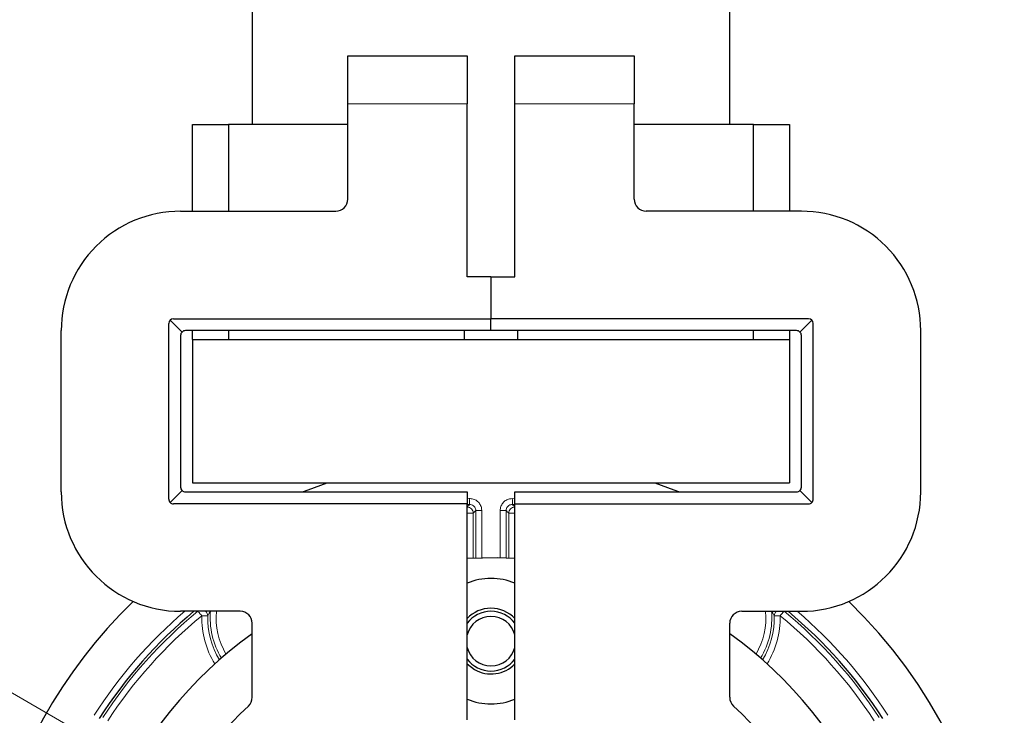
# Model space of a CAD drawing. Header units: millimetres. Extents: x 0 to 4205, y 0 to 2970.
# Tile 14 of 28: x 2306 to 2389, y 397 to 455. Entities that reach past the tile are written whole.
import ezdxf

# ---------------------------------------------------------------- set-up
doc = ezdxf.new("R2010")
doc.units = ezdxf.units.MM
doc.header["$LTSCALE"] = 5
doc.linetypes.add('PHANTOM', pattern=[12.7, 6.35, -1.27, 1.27, -1.27, 1.27, -1.27])
doc.styles.add('SLDTEXTSTYLE0', font='TXT', dxfattribs={"width": 0.605})
doc.dimstyles.new('SLDDIMSTYLE4', dxfattribs={"dimtxt": 12.841593, "dimasz": 16.5, "dimexe": 0, "dimexo": 0.0625, "dimgap": 3.210398, "dimtad": 1, "dimdec": 4, "dimlfac": 5, "dimzin": 12, "dimdsep": 46, "dimtxsty": 'SLDTEXTSTYLE0', "dimsah": 1, "dimcen": 0.09, "dimadec": 3, "dimazin": 3, "dimtfac": 1, "dimtdec": 1, "dimtofl": 0, "dimtmove": 0, "dimatfit": 3, "dimfxl": 0, "dimfrac": 2, "dimtolj": 1, "dimtzin": 12, "dimarcsym": 0})

# ---------------------------------------------------------------- blocks, each defined once
blk = doc.blocks.new('_D_10')
at = {"color": 7, "linetype": 'Continuous', "lineweight": 0}
for p, q in [((2016.561, 565.543), (1963.925, 595.933)), ((2016.561, 185.543), (1963.925, 155.153))]:
    blk.add_line(p, q, dxfattribs=at)
at = {"color": 7, "linetype": 'Continuous', "lineweight": 18}
blk.add_arc((2345.651, 375.543), 435.78, 150, 210, dxfattribs=at)
for points in [[(1968.255, 593.433), (1958.088, 580.199), (1962.465, 577.781)], [(1968.255, 157.653), (1962.465, 173.305), (1958.088, 170.888)]]:
    blk.add_solid(points, dxfattribs=at)
at = {"color": 7, "linetype": 'Continuous', "lineweight": 18, "insert": (1892.876, 390.713), "char_height": 13.2292, "attachment_point": 1, "rotation": 86.39538, "style": 'SLDTEXTSTYLE0'}
blk.add_mtext('60°', dxfattribs=at)

msp = doc.modelspace()

# ---------------------------------------------------------------- linework, layer by layer
at = {"color": 7, "linetype": 'PHANTOM', "lineweight": 18}
msp.add_line((2315.773074, 392.793276), (2016.561311, 565.543272), dxfattribs=at)
at = {"color": 7, "linetype": 'Continuous', "lineweight": 25}
for p, q in [((2325.650949, 486.293264), (2325.650949, 446.293273)), ((2365.65095, 446.293273), (2365.65095, 486.293264)), ((2333.65095, 452.043273), (2343.65095, 452.043273)), ((2333.65095, 448.043265), (2333.65095, 452.043273)), ((2343.65095, 452.043273), (2343.65095, 448.043265)), ((2347.65095, 452.043273), (2357.65095, 452.043273)), ((2347.65095, 448.043265), (2347.65095, 452.043273)), ((2357.65095, 452.043273), (2357.65095, 448.043265)), ((2333.65095, 440.043279), (2333.65095, 448.043265)), ((2343.65095, 433.543273), (2343.65095, 448.043265)), ((2347.65095, 433.543273), (2347.65095, 448.043265)), ((2357.65095, 440.043279), (2357.65095, 448.043265)), ((2320.65095, 439.043262), (2320.65095, 446.293273)), ((2320.65095, 446.293273), (2323.650949, 446.293273)), ((2323.650949, 446.293273), (2323.650949, 439.043262)), ((2333.65095, 446.293273), (2323.650949, 446.293273)), ((2367.65095, 446.293273), (2357.65095, 446.293273)), ((2367.65095, 439.043262), (2367.65095, 446.293273)), ((2367.65095, 446.293273), (2370.65095, 446.293273)), ((2370.65095, 446.293273), (2370.65095, 439.043262)), ((2319.650952, 439.043262), (2332.65095, 439.043262)), ((2371.65095, 439.043262), (2358.65095, 439.043262)), ((2345.650951, 433.543273), (2343.65095, 433.543273)), ((2345.650951, 433.543273), (2345.650951, 430.043288)), ((2345.650951, 433.543273), (2347.65095, 433.543273)), ((2318.768106, 429.926105), (2319.768108, 428.926118)), ((2319.050949, 430.043288), (2345.650951, 430.043288)), ((2372.25095, 430.043288), (2345.650951, 430.043288)), ((2345.650951, 429.043271), (2345.650951, 430.043288)), ((2372.533793, 429.926105), (2371.533793, 428.926118)), ((2309.65095, 415.543266), (2309.65095, 429.043271)), ((2318.65095, 414.943286), (2318.65095, 429.643281)), ((2345.650951, 429.043271), (2320.050951, 429.043271)), ((2320.65095, 428.293266), (2320.65095, 429.043271)), ((2323.650949, 429.043271), (2323.650949, 428.293266)), ((2343.40095, 429.043271), (2343.40095, 428.293266)), ((2371.25095, 429.043271), (2345.650951, 429.043271)), ((2347.90095, 428.293266), (2347.90095, 429.043271)), ((2367.65095, 428.293266), (2367.65095, 429.043271)), ((2370.65095, 429.043271), (2370.65095, 428.293266)), ((2372.65095, 414.943286), (2372.65095, 429.643281)), ((2381.650951, 415.543266), (2381.650951, 429.043271)), ((2319.650952, 428.643264), (2319.650952, 415.943273)), ((2320.65095, 428.293266), (2320.65095, 416.293271)), ((2320.65095, 428.293266), (2370.65095, 428.293266)), ((2370.65095, 428.293266), (2370.65095, 416.293271)), ((2371.65095, 415.943273), (2371.65095, 428.643264)), ((2320.65095, 416.293271), (2370.65095, 416.293271)), ((2318.768106, 414.660432), (2319.768108, 415.660419)), ((2320.050951, 415.543266), (2343.65095, 415.543266)), ((2343.65095, 415.543266), (2343.65095, 414.543279)), ((2347.65095, 415.543266), (2371.25095, 415.543266)), ((2347.65095, 414.543279), (2347.65095, 415.543266)), ((2372.533793, 414.660432), (2371.533793, 415.660419)), ((2343.65095, 414.543279), (2319.050949, 414.543279)), ((2343.65095, 396.447816), (2343.65095, 414.543279)), ((2343.855836, 414.479502), (2343.65095, 414.469518)), ((2347.65095, 414.469518), (2347.446065, 414.479502)), ((2347.65095, 414.543279), (2372.25095, 414.543279)), ((2347.65095, 396.447816), (2347.65095, 414.543279)), ((2324.650951, 405.543276), (2319.650952, 405.543276)), ((2366.65095, 405.543276), (2371.65095, 405.543276)), ((2325.650949, 398.34679), (2325.650949, 404.543289)), ((2365.65095, 398.34679), (2365.65095, 404.543289)), ((2343.65095, 401.155808), (2344.27595, 400.661715))]:
    msp.add_line(p, q, dxfattribs=at)
at = {"color": 8, "linetype": 'Continuous', "lineweight": 18}
for p, q in [((2343.65095, 448.043265), (2333.65095, 448.043265)), ((2357.65095, 448.043265), (2347.65095, 448.043265)), ((2343.65095, 414.96987), (2343.832823, 414.978661)), ((2347.469078, 414.978661), (2347.65095, 414.96987)), ((2344.167801, 413.759031), (2343.668105, 413.759031)), ((2343.668105, 409.999021), (2343.668105, 413.759031)), ((2344.167801, 413.759031), (2344.167801, 410.011389)), ((2344.378544, 413.980343), (2344.87824, 413.980343)), ((2344.378544, 410.019793), (2344.378544, 413.980343)), ((2344.87824, 413.980343), (2344.87824, 410.034605)), ((2346.42366, 410.034605), (2346.42366, 413.980343)), ((2346.42366, 413.980343), (2346.923356, 413.980343)), ((2346.923356, 413.980343), (2346.923356, 410.019793)), ((2347.134099, 410.011389), (2347.134099, 413.759031)), ((2347.633794, 413.759031), (2347.134099, 413.759031)), ((2347.633794, 413.759031), (2347.633794, 409.999021)), ((2343.671687, 409.986444), (2343.668105, 409.999021)), ((2343.668105, 409.999021), (2343.904024, 409.999021)), ((2347.397875, 409.999021), (2347.633794, 409.999021)), ((2347.633794, 409.999021), (2347.630212, 409.986444))]:
    msp.add_line(p, q, dxfattribs=at)
at = {"color": 7, "linetype": 'Continuous', "lineweight": 25, "flags": 128}
for points in [[(2329.871215, 415.543266), (2330.332555, 415.722199), (2331.923695, 416.293271)], [(2359.378204, 416.293271), (2360.969344, 415.722199), (2361.430684, 415.543266)], [(2343.65095, 409.985252), (2346.233636, 410.03836), (2347.630212, 409.986444)]]:
    msp.add_lwpolyline(points, dxfattribs=at)
at = {"color": 8, "linetype": 'Continuous', "lineweight": 18, "flags": 128}
for points in [[(2343.855836, 414.479502), (2343.85526, 414.492019), (2343.853859, 414.522388), (2343.851686, 414.569535), (2343.848819, 414.631703), (2343.845364, 414.706655), (2343.841448, 414.791562), (2343.837217, 414.883383), (2343.832823, 414.978661)], [(2347.469078, 414.978661), (2347.464684, 414.883383), (2347.460452, 414.791562), (2347.456536, 414.706655), (2347.453082, 414.631703), (2347.450215, 414.569535), (2347.448042, 414.522388), (2347.446641, 414.492019), (2347.446065, 414.479502)], [(2343.668105, 413.759031), (2343.663162, 413.854309), (2343.658401, 413.94607), (2343.653996, 414.030977), (2343.65095, 414.089658)], [(2347.65095, 414.089658), (2347.647904, 414.030977), (2347.643499, 413.94607), (2347.638737, 413.854309), (2347.633794, 413.759031)], [(2321.420185, 405.161597), (2321.359776, 405.235448), (2321.301587, 405.306586), (2321.247753, 405.372359), (2321.200255, 405.430414), (2321.160842, 405.478605), (2321.130958, 405.515142), (2321.111701, 405.538686), (2321.107939, 405.543276)], [(2321.919739, 405.149617), (2321.90723, 405.149915), (2321.876828, 405.15066), (2321.829643, 405.151792), (2321.767416, 405.153283), (2321.692426, 405.155071), (2321.607437, 405.157097), (2321.515564, 405.159303), (2321.420185, 405.161597)], [(2322.653014, 405.533858), (2322.558001, 405.542501), (2322.549421, 405.543276)], [(2368.752479, 405.543276), (2368.743898, 405.542501), (2368.648886, 405.533858)], [(2369.881714, 405.161597), (2369.786337, 405.159303), (2369.694464, 405.157097), (2369.609473, 405.155071), (2369.534485, 405.153283), (2369.472256, 405.151792), (2369.425073, 405.15066), (2369.394669, 405.149915), (2369.382162, 405.149617)], [(2370.193961, 405.543276), (2370.1902, 405.538686), (2370.170943, 405.515142), (2370.141057, 405.478605), (2370.101643, 405.430414), (2370.054146, 405.372359), (2370.000314, 405.306586), (2369.942124, 405.235448), (2369.881714, 405.161597)]]:
    msp.add_lwpolyline(points, dxfattribs=at)
at = {"color": 7, "linetype": 'Continuous', "lineweight": 25}
for centre, radius, start, end in [((2332.650943, 440.043269), 1.000007, 270.00040982, 0.00055067), ((2358.650957, 440.043268), 1.000007, 179.99940378, 269.99962239), ((2319.650915, 429.043297), 9.999965, 89.99979039, 180.00014558), ((2371.650983, 429.043293), 9.999968, 359.99987264, 90.00018606), ((2319.050992, 429.643246), 0.400042, 90.00616421, 179.994903), ((2372.250906, 429.643244), 0.400044, 0.00532474, 89.99374145), ((2320.050922, 428.643288), 0.399971, 134.99838309, 180.00342988), ((2320.050978, 428.643197), 0.400074, 90.00377677, 134.99472278), ((2371.250921, 428.643192), 0.400079, 45.00559228, 89.99590817), ((2371.25096, 428.64328), 0.39999, 359.99784572, 45.00066336), ((2320.051, 415.943281), 0.400048, 180.00117436, 224.99701267), ((2371.250883, 415.94329), 0.400067, 315.00394089, 359.99755002), ((2319.650966, 415.543292), 10.000016, 180.00014592, 269.99991812), ((2319.050941, 414.943271), 0.399991, 179.99780968, 270.00112311), ((2320.050978, 415.94334), 0.400074, 225.00527722, 269.99622323), ((2371.250921, 415.943346), 0.400079, 270.00409183, 314.99440772), ((2371.650932, 415.543295), 10.000019, 270.00010544, 359.99983587), ((2372.250957, 414.943272), 0.399993, 269.99897122, 0.00196259), ((2345.65095, 403.043482), 5.249803, 67.60642795, 112.39357205), ((2345.650944, 375.543269), 42.999998, 134.20241857, 330.00002069), ((2345.650983, 375.54328), 42.99997, 329.99998144, 45.79759759), ((2345.650698, 375.54349), 38.977268, 129.6753866, 147.36036845), ((2324.650942, 404.543268), 1.000007, 0.00115688, 89.99948345), ((2345.65095, 403.043325), 2.749955, 43.34077852, 136.65922148), ((2345.65095, 403.043257), 2.500019, 36.87048462, 143.12951538), ((2345.65095, 403.043284), 2.066994, 14.62739324, 165.37260676), ((2366.650957, 404.543269), 1.000007, 90.00039096, 179.99888867), ((2345.651136, 375.543435), 38.977352, 32.63964797, 50.3245903), ((2345.650973, 375.543277), 34.500022, 125.43018046, 249.64556748), ((2345.650927, 375.543276), 34.500022, 290.35443394, 54.56982073), ((2345.650942, 403.043272), 2.066994, 194.62824238, 270.00023316), ((2345.650958, 403.043272), 2.066994, 269.99979266, 345.37175762), ((2345.650904, 403.043207), 2.499926, 216.8694213, 270.00107399), ((2345.650972, 403.043205), 2.749942, 239.99877157, 316.65885207), ((2345.65102, 403.043159), 2.499878, 269.99839735, 323.13112871), ((2345.650946, 375.54327), 29.999996, 132.64230907, 245.20614061), ((2324.650928, 398.346785), 1.000021, 312.64285351, 0.00028017), ((2345.65095, 403.043074), 5.249803, 247.60642795, 292.39357205), ((2345.650952, 375.54327), 29.999996, 294.79386085, 47.35769), ((2366.650981, 398.34679), 1.000031, 179.99999997, 227.35689677)]:
    msp.add_arc(centre, radius, start, end, dxfattribs=at)
at = {"color": 8, "linetype": 'Continuous', "lineweight": 18}
for centre, radius, start, end in [((2343.66741, 413.758284), 0.500392, 0.08551459, 92.88612177), ((2347.63449, 413.758285), 0.500391, 87.113686, 179.91457626), ((2345.65091, 375.543326), 39.477225, 130.54192323, 147.3603456), ((2345.651318, 375.542982), 38.767321, 129.28674846, 147.02977546), ((2345.650903, 375.543325), 38.267084, 129.28660913, 147.02988063), ((2328.650945, 404.988132), 7.23284, 178.62574557, 212.10482526), ((2321.419903, 405.159778), 0.49994, 358.83543638, 50.0931542), ((2328.650949, 404.988129), 6.733146, 178.62568482, 211.38730566), ((2328.65065, 404.98808), 6.522111, 174.80059466, 211.0720562), ((2328.650923, 404.988133), 6.022685, 174.80120173, 210.28313247), ((2362.651055, 404.988115), 6.022609, 329.71664569, 5.1990343), ((2362.651024, 404.988131), 6.522332, 328.92858764, 5.19877431), ((2362.650872, 404.988155), 6.733227, 328.61285106, 1.37407704), ((2362.650909, 404.988146), 7.232885, 327.89526798, 1.37413649), ((2369.882007, 405.159776), 0.499948, 129.90768416, 181.1643991), ((2345.651062, 375.543387), 38.266994, 32.97009545, 50.71340806), ((2345.650624, 375.543021), 38.767264, 32.97021133, 50.71326476), ((2345.65104, 375.543369), 39.477161, 32.63964055, 49.45809061)]:
    msp.add_arc(centre, radius, start, end, dxfattribs=at)
for points, knots in [([(2344.87824, 413.980343), (2344.871237, 414.069411), (2344.855426, 414.270524), (2344.715627, 414.55985), (2344.47842, 414.802765), (2344.171196, 414.96113), (2343.945612, 414.972818), (2343.832823, 414.978661)], [0, 0, 0, 0, 0.16569647, 0.374136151, 0.582659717, 0.791334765, 1, 1, 1, 1]), ([(2347.469078, 414.978661), (2347.379787, 414.975768), (2347.17816, 414.969236), (2346.88271, 414.842916), (2346.62911, 414.617167), (2346.456785, 414.317553), (2346.434701, 414.092746), (2346.42366, 413.980343)], [0, 0, 0, 0, 0.16568762, 0.374136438, 0.582649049, 0.791326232, 1, 1, 1, 1]), ([(2343.65095, 414.267131), (2343.659822, 414.27635), (2343.715772, 414.334492), (2343.784058, 414.405291), (2343.843548, 414.466798), (2343.855836, 414.479502)], [0, 0, 0, 0, 0.130075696, 0.820313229, 1, 1, 1, 1]), ([(2343.855836, 414.479502), (2343.912286, 414.476649), (2344.025148, 414.470944), (2344.178912, 414.391873), (2344.297524, 414.270344), (2344.367317, 414.125546), (2344.375097, 414.02492), (2344.378544, 413.980343)], [0, 0, 0, 0, 0.208757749, 0.417375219, 0.625819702, 0.834240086, 1, 1, 1, 1]), ([(2346.923356, 413.980343), (2346.928805, 414.036608), (2346.9397, 414.149092), (2347.025793, 414.29903), (2347.152626, 414.411938), (2347.300493, 414.474969), (2347.401373, 414.478111), (2347.446065, 414.479502)], [0, 0, 0, 0, 0.208776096, 0.417382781, 0.625806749, 0.834224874, 1, 1, 1, 1]), ([(2347.446065, 414.479502), (2347.457849, 414.467314), (2347.516819, 414.406319), (2347.585136, 414.335549), (2347.641575, 414.276877), (2347.65095, 414.267131)], [0, 0, 0, 0, 0.172355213, 0.8625156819, 1, 1, 1, 1]), ([(2344.378544, 413.980343), (2344.346437, 413.946696), (2344.276113, 413.872998), (2344.205937, 413.799159), (2344.167801, 413.759031)], [0, 0, 0, 0, 0.45655295, 1, 1, 1, 1]), ([(2347.134099, 413.759031), (2347.095962, 413.799159), (2347.025786, 413.872998), (2346.955462, 413.946696), (2346.923356, 413.980343)], [0, 0, 0, 0, 0.543449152, 1, 1, 1, 1]), ([(2322.135199, 405.543276), (2322.105824, 405.491551), (2322.031947, 405.361463), (2321.961922, 405.229257), (2321.919739, 405.149617)], [0, 0, 0, 0, 0.397611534, 1, 1, 1, 1]), ([(2369.382162, 405.149617), (2369.339979, 405.229256), (2369.269953, 405.361463), (2369.196076, 405.491551), (2369.166702, 405.543276)], [0, 0, 0, 0, 0.602389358, 1, 1, 1, 1])]:
    msp.add_open_spline(points, degree=3, knots=knots, dxfattribs=at)

# ---------------------------------------------------------------- dimensions: what is measured, and where the dimension line sits
at = {"color": 7, "linetype": 'Continuous', "lineweight": 18}
dim = msp.add_angular_dim_2l(base=(1909.871364, 375.543274), line1=((2016.561297, 185.543274), (2345.65095, 375.543274)), line2=((2345.65095, 375.543274), (2016.561297, 565.543274)), dimstyle='SLDDIMSTYLE4', dxfattribs=at)
dim.commit()
dim.dimension.update_dxf_attribs({"geometry": '_D_10', "text_midpoint": (1910.733483, 402.941156), "dimtype": 162})

doc.saveas('drawing.dxf')
